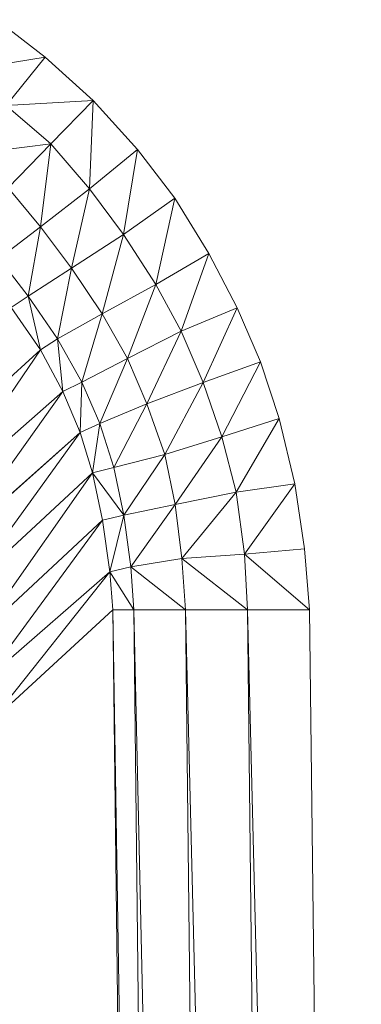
# Model space of a CAD drawing. Header units: metres. Extents: x 391.1 to 427.5, y 12.7 to 28.4.
# Tile 34 of 240: x 409.0362 to 409.0584, y 14.8494 to 14.9135. Entities that reach past the tile are written whole.
import ezdxf

# ---------------------------------------------------------------- set-up
doc = ezdxf.new("R2010")
doc.units = ezdxf.units.M
doc.layers.add('02_MOBILIARIO', color=7, linetype='Continuous', lineweight=18)

# ---------------------------------------------------------------- blocks, each defined once
blk = doc.blocks.new('Family - Plats de dutxa PS-1-153583-01_ENLLUMENAT_PS1')
at = {"layer": '02_MOBILIARIO', "color": 253, "true_color": 0xaaaaaa}
for p, q in [((0.734405, 0.730688), (0.731232, 0.733117)), ((0.731232, 0.733117), (0.734405, 0.730688)), ((0.734405, 0.730688), (0.728874, 0.729771)), ((0.728874, 0.729771), (0.734405, 0.730688)), ((0.731851, 0.72754), (0.734405, 0.730688)), ((0.734405, 0.730688), (0.731851, 0.72754)), ((0.737533, 0.727847), (0.734405, 0.730688)), ((0.734405, 0.730688), (0.737533, 0.727847)), ((0.737533, 0.727847), (0.731851, 0.72754)), ((0.731851, 0.72754), (0.737533, 0.727847)), ((0.731851, 0.72754), (0.734772, 0.725036)), ((0.734772, 0.725036), (0.731851, 0.72754)), ((0.734772, 0.725036), (0.737533, 0.727847)), ((0.737533, 0.727847), (0.734772, 0.725036)), ((0.737277, 0.722115), (0.737533, 0.727847)), ((0.737533, 0.727847), (0.737277, 0.722115)), ((0.740424, 0.724669), (0.737533, 0.727847)), ((0.737533, 0.727847), (0.740424, 0.724669)), ((0.734772, 0.725036), (0.729379, 0.724362)), ((0.729379, 0.724362), (0.734772, 0.725036)), ((0.734772, 0.725036), (0.731985, 0.722169)), ((0.731985, 0.722169), (0.734772, 0.725036)), ((0.734098, 0.719643), (0.734772, 0.725036)), ((0.734772, 0.725036), (0.734098, 0.719643)), ((0.737277, 0.722115), (0.734772, 0.725036)), ((0.734772, 0.725036), (0.737277, 0.722115)), ((0.740424, 0.724669), (0.737277, 0.722115)), ((0.737277, 0.722115), (0.740424, 0.724669)), ((0.739508, 0.719138), (0.740424, 0.724669)), ((0.740424, 0.724669), (0.739508, 0.719138)), ((0.742853, 0.721496), (0.740424, 0.724669)), ((0.740424, 0.724669), (0.742853, 0.721496)), ((0.734098, 0.719643), (0.731985, 0.722169)), ((0.731985, 0.722169), (0.734098, 0.719643)), ((0.737277, 0.722115), (0.734098, 0.719643)), ((0.734098, 0.719643), (0.737277, 0.722115)), ((0.736121, 0.716946), (0.737277, 0.722115)), ((0.737277, 0.722115), (0.736121, 0.716946)), ((0.737277, 0.722115), (0.739508, 0.719138)), ((0.739508, 0.719138), (0.737277, 0.722115)), ((0.739508, 0.719138), (0.742853, 0.721496)), ((0.742853, 0.721496), (0.739508, 0.719138)), ((0.741614, 0.715871), (0.742853, 0.721496)), ((0.742853, 0.721496), (0.741614, 0.715871)), ((0.745071, 0.717896), (0.742853, 0.721496)), ((0.742853, 0.721496), (0.745071, 0.717896)), ((0.731375, 0.717569), (0.734098, 0.719643)), ((0.734098, 0.719643), (0.731375, 0.717569)), ((0.733289, 0.715131), (0.734098, 0.719643)), ((0.734098, 0.719643), (0.733289, 0.715131)), ((0.734098, 0.719643), (0.736121, 0.716946)), ((0.736121, 0.716946), (0.734098, 0.719643)), ((0.739508, 0.719138), (0.736121, 0.716946)), ((0.736121, 0.716946), (0.739508, 0.719138)), ((0.738111, 0.713964), (0.739508, 0.719138)), ((0.739508, 0.719138), (0.738111, 0.713964)), ((0.739508, 0.719138), (0.741614, 0.715871)), ((0.741614, 0.715871), (0.739508, 0.719138)), ((0.745071, 0.717896), (0.741614, 0.715871)), ((0.741614, 0.715871), (0.745071, 0.717896)), ((0.743267, 0.712842), (0.745071, 0.717896)), ((0.745071, 0.717896), (0.743267, 0.712842)), ((0.746908, 0.714362), (0.745071, 0.717896)), ((0.745071, 0.717896), (0.746908, 0.714362)), ((0.733289, 0.715131), (0.731375, 0.717569)), ((0.731375, 0.717569), (0.733289, 0.715131)), ((0.736121, 0.716946), (0.733289, 0.715131)), ((0.733289, 0.715131), (0.736121, 0.716946)), ((0.735212, 0.712339), (0.736121, 0.716946)), ((0.736121, 0.716946), (0.735212, 0.712339)), ((0.736121, 0.716946), (0.738111, 0.713964)), ((0.738111, 0.713964), (0.736121, 0.716946)), ((0.741614, 0.715871), (0.738111, 0.713964)), ((0.738111, 0.713964), (0.741614, 0.715871)), ((0.739755, 0.711074), (0.741614, 0.715871)), ((0.741614, 0.715871), (0.739755, 0.711074)), ((0.743267, 0.712842), (0.741614, 0.715871)), ((0.741614, 0.715871), (0.743267, 0.712842)), ((0.732187, 0.714376), (0.733289, 0.715131)), ((0.733289, 0.715131), (0.732187, 0.714376)), ((0.734091, 0.711623), (0.733289, 0.715131)), ((0.733289, 0.715131), (0.735212, 0.712339)), ((0.733289, 0.715131), (0.734091, 0.711623)), ((0.735212, 0.712339), (0.733289, 0.715131)), ((0.732187, 0.714376), (0.734091, 0.711623)), ((0.734091, 0.711623), (0.732187, 0.714376)), ((0.738111, 0.713964), (0.735212, 0.712339)), ((0.735212, 0.712339), (0.738111, 0.713964)), ((0.736795, 0.70953), (0.738111, 0.713964)), ((0.738111, 0.713964), (0.736795, 0.70953)), ((0.738111, 0.713964), (0.739755, 0.711074)), ((0.739755, 0.711074), (0.738111, 0.713964)), ((0.743267, 0.712842), (0.746908, 0.714362)), ((0.746908, 0.714362), (0.743267, 0.712842)), ((0.744694, 0.709511), (0.746908, 0.714362)), ((0.746908, 0.714362), (0.744694, 0.709511)), ((0.74842, 0.710849), (0.746908, 0.714362)), ((0.746908, 0.714362), (0.74842, 0.710849)), ((0.739755, 0.711074), (0.743267, 0.712842)), ((0.743267, 0.712842), (0.739755, 0.711074)), ((0.741026, 0.708117), (0.743267, 0.712842)), ((0.743267, 0.712842), (0.741026, 0.708117)), ((0.743267, 0.712842), (0.744694, 0.709511)), ((0.744694, 0.709511), (0.743267, 0.712842)), ((0.735212, 0.712339), (0.734091, 0.711623)), ((0.734091, 0.711623), (0.735212, 0.712339)), ((0.73554, 0.708914), (0.735212, 0.712339)), ((0.735212, 0.712339), (0.736795, 0.70953)), ((0.735212, 0.712339), (0.73554, 0.708914)), ((0.736795, 0.70953), (0.735212, 0.712339)), ((0.734091, 0.711623), (0.725874, 0.704179)), ((0.725874, 0.704179), (0.734091, 0.711623)), ((0.727263, 0.701625), (0.734091, 0.711623)), ((0.734091, 0.711623), (0.727263, 0.701625)), ((0.734091, 0.711623), (0.73554, 0.708914)), ((0.73554, 0.708914), (0.734091, 0.711623)), ((0.739755, 0.711074), (0.736795, 0.70953)), ((0.736795, 0.70953), (0.739755, 0.711074)), ((0.73796, 0.706826), (0.739755, 0.711074)), ((0.739755, 0.711074), (0.73796, 0.706826)), ((0.739755, 0.711074), (0.741026, 0.708117)), ((0.741026, 0.708117), (0.739755, 0.711074)), ((0.74842, 0.710849), (0.744694, 0.709511)), ((0.744694, 0.709511), (0.74842, 0.710849)), ((0.745916, 0.705976), (0.74842, 0.710849)), ((0.74842, 0.710849), (0.745916, 0.705976)), ((0.749651, 0.707155), (0.74842, 0.710849)), ((0.74842, 0.710849), (0.749651, 0.707155)), ((0.736795, 0.70953), (0.73554, 0.708914)), ((0.73554, 0.708914), (0.736795, 0.70953)), ((0.736669, 0.706248), (0.736795, 0.70953)), ((0.736795, 0.70953), (0.736669, 0.706248)), ((0.73796, 0.706826), (0.736795, 0.70953)), ((0.736795, 0.70953), (0.73796, 0.706826)), ((0.744694, 0.709511), (0.741026, 0.708117)), ((0.741026, 0.708117), (0.744694, 0.709511)), ((0.742188, 0.704811), (0.744694, 0.709511)), ((0.744694, 0.709511), (0.742188, 0.704811)), ((0.745916, 0.705976), (0.744694, 0.709511)), ((0.744694, 0.709511), (0.745916, 0.705976)), ((0.73554, 0.708914), (0.727263, 0.701625)), ((0.727263, 0.701625), (0.73554, 0.708914)), ((0.728426, 0.69892), (0.73554, 0.708914)), ((0.73554, 0.708914), (0.728426, 0.69892)), ((0.73554, 0.708914), (0.736669, 0.706248)), ((0.736669, 0.706248), (0.73554, 0.708914)), ((0.741026, 0.708117), (0.73796, 0.706826)), ((0.73796, 0.706826), (0.741026, 0.708117)), ((0.738876, 0.70397), (0.741026, 0.708117)), ((0.741026, 0.708117), (0.738876, 0.70397)), ((0.741026, 0.708117), (0.742188, 0.704811)), ((0.742188, 0.704811), (0.741026, 0.708117)), ((0.749651, 0.707155), (0.745916, 0.705976)), ((0.745916, 0.705976), (0.749651, 0.707155)), ((0.746848, 0.702366), (0.749651, 0.707155)), ((0.749651, 0.707155), (0.746848, 0.702366)), ((0.750676, 0.702914), (0.749651, 0.707155)), ((0.749651, 0.707155), (0.750676, 0.702914)), ((0.736669, 0.706248), (0.728426, 0.69892)), ((0.728426, 0.69892), (0.736669, 0.706248)), ((0.729289, 0.696028), (0.736669, 0.706248)), ((0.736669, 0.706248), (0.729289, 0.696028)), ((0.73796, 0.706826), (0.736669, 0.706248)), ((0.736669, 0.706248), (0.73796, 0.706826)), ((0.736669, 0.706248), (0.737484, 0.70363)), ((0.737484, 0.70363), (0.736669, 0.706248)), ((0.737484, 0.70363), (0.73796, 0.706826)), ((0.73796, 0.706826), (0.737484, 0.70363)), ((0.738876, 0.70397), (0.73796, 0.706826)), ((0.73796, 0.706826), (0.738876, 0.70397)), ((0.742188, 0.704811), (0.745916, 0.705976)), ((0.745916, 0.705976), (0.742188, 0.704811)), ((0.74286, 0.701557), (0.745916, 0.705976)), ((0.745916, 0.705976), (0.74286, 0.701557)), ((0.746848, 0.702366), (0.745916, 0.705976)), ((0.745916, 0.705976), (0.746848, 0.702366)), ((0.742188, 0.704811), (0.738876, 0.70397)), ((0.738876, 0.70397), (0.742188, 0.704811)), ((0.739522, 0.700877), (0.742188, 0.704811)), ((0.742188, 0.704811), (0.739522, 0.700877)), ((0.742188, 0.704811), (0.74286, 0.701557)), ((0.74286, 0.701557), (0.742188, 0.704811)), ((0.738876, 0.70397), (0.737484, 0.70363)), ((0.737484, 0.70363), (0.738876, 0.70397)), ((0.739522, 0.700877), (0.738876, 0.70397)), ((0.739522, 0.700877), (0.738876, 0.70397)), ((0.737484, 0.70363), (0.729289, 0.696028)), ((0.729289, 0.696028), (0.737484, 0.70363)), ((0.73004, 0.693022), (0.737484, 0.70363)), ((0.737484, 0.70363), (0.73004, 0.693022)), ((0.737484, 0.70363), (0.738129, 0.700537)), ((0.737484, 0.70363), (0.739522, 0.700877)), ((0.737484, 0.70363), (0.738129, 0.700537)), ((0.739522, 0.700877), (0.737484, 0.70363)), ((0.750676, 0.702914), (0.746848, 0.702366)), ((0.746848, 0.702366), (0.750676, 0.702914)), ((0.747395, 0.69833), (0.750676, 0.702914)), ((0.750676, 0.702914), (0.747395, 0.69833)), ((0.751291, 0.698672), (0.750676, 0.702914)), ((0.750676, 0.702914), (0.751291, 0.698672)), ((0.746848, 0.702366), (0.74286, 0.701557)), ((0.74286, 0.701557), (0.746848, 0.702366)), ((0.743295, 0.698056), (0.746848, 0.702366)), ((0.746848, 0.702366), (0.743295, 0.698056)), ((0.747395, 0.69833), (0.746848, 0.702366)), ((0.746848, 0.702366), (0.747395, 0.69833)), ((0.74286, 0.701557), (0.739522, 0.700877)), ((0.739522, 0.700877), (0.74286, 0.701557)), ((0.739973, 0.697511), (0.74286, 0.701557)), ((0.74286, 0.701557), (0.739973, 0.697511)), ((0.74286, 0.701557), (0.743295, 0.698056)), ((0.743295, 0.698056), (0.74286, 0.701557)), ((0.738129, 0.700537), (0.73004, 0.693022)), ((0.73004, 0.693022), (0.738129, 0.700537)), ((0.73049, 0.69013), (0.738129, 0.700537)), ((0.738129, 0.700537), (0.73049, 0.69013)), ((0.739522, 0.700877), (0.738129, 0.700537)), ((0.738129, 0.700537), (0.739522, 0.700877)), ((0.738129, 0.700537), (0.738615, 0.697171)), ((0.738615, 0.697171), (0.738129, 0.700537)), ((0.738615, 0.697171), (0.739522, 0.700877)), ((0.739522, 0.700877), (0.738615, 0.697171)), ((0.739973, 0.697511), (0.739522, 0.700877)), ((0.739522, 0.700877), (0.739973, 0.697511)), ((0.751291, 0.698672), (0.747395, 0.69833)), ((0.751291, 0.698672), (0.747395, 0.69833)), ((0.751626, 0.694699), (0.751291, 0.698672)), ((0.751291, 0.698672), (0.751626, 0.694699)), ((0.743295, 0.698056), (0.739973, 0.697511)), ((0.743295, 0.698056), (0.739973, 0.697511)), ((0.747395, 0.69833), (0.743295, 0.698056)), ((0.747395, 0.69833), (0.743295, 0.698056)), ((0.743295, 0.698056), (0.743536, 0.694699)), ((0.743536, 0.694699), (0.743295, 0.698056)), ((0.743295, 0.698056), (0.747581, 0.694699)), ((0.747581, 0.694699), (0.743295, 0.698056)), ((0.747581, 0.694699), (0.747395, 0.69833)), ((0.747395, 0.69833), (0.751626, 0.694699)), ((0.751626, 0.694699), (0.747395, 0.69833)), ((0.747395, 0.69833), (0.747581, 0.694699)), ((0.739973, 0.697511), (0.738615, 0.697171)), ((0.739973, 0.697511), (0.738615, 0.697171)), ((0.740166, 0.694699), (0.739973, 0.697511)), ((0.739973, 0.697511), (0.743536, 0.694699)), ((0.743536, 0.694699), (0.739973, 0.697511)), ((0.739973, 0.697511), (0.740166, 0.694699)), ((0.738615, 0.697171), (0.73049, 0.69013)), ((0.73049, 0.69013), (0.738615, 0.697171)), ((0.730727, 0.687283), (0.738615, 0.697171)), ((0.738615, 0.697171), (0.730727, 0.687283)), ((0.738615, 0.697171), (0.738817, 0.694699)), ((0.738817, 0.694699), (0.738615, 0.697171)), ((0.738615, 0.697171), (0.740166, 0.694699)), ((0.740166, 0.694699), (0.738615, 0.697171)), ((0.738817, 0.694699), (0.730727, 0.687283)), ((0.738817, 0.694699), (0.730727, 0.687283)), ((0.738817, 0.694699), (0.742188, 0.400261)), ((0.738817, 0.694699), (0.743536, 0.400261)), ((0.738817, 0.694699), (0.742188, 0.400261)), ((0.743536, 0.400261), (0.738817, 0.694699)), ((0.738817, 0.694699), (0.740166, 0.694699)), ((0.738817, 0.694699), (0.740166, 0.694699)), ((0.743536, 0.400261), (0.740166, 0.694699)), ((0.743536, 0.400261), (0.740166, 0.694699)), ((0.740166, 0.694699), (0.746907, 0.400261)), ((0.743536, 0.694699), (0.740166, 0.694699)), ((0.746907, 0.400261), (0.740166, 0.694699)), ((0.740166, 0.694699), (0.743536, 0.694699)), ((0.743536, 0.694699), (0.746907, 0.400261)), ((0.743536, 0.694699), (0.750952, 0.400261)), ((0.743536, 0.694699), (0.746907, 0.400261)), ((0.750952, 0.400261), (0.743536, 0.694699)), ((0.743536, 0.694699), (0.747581, 0.694699)), ((0.743536, 0.694699), (0.747581, 0.694699)), ((0.750952, 0.400261), (0.747581, 0.694699)), ((0.750952, 0.400261), (0.747581, 0.694699)), ((0.747581, 0.694699), (0.754997, 0.400261)), ((0.751626, 0.694699), (0.747581, 0.694699)), ((0.754997, 0.400261), (0.747581, 0.694699)), ((0.747581, 0.694699), (0.751626, 0.694699)), ((0.754997, 0.400261), (0.751626, 0.694699)), ((0.751626, 0.694699), (0.754997, 0.400261))]:
    blk.add_line(p, q, dxfattribs=at)
blk = doc.blocks.new('LONDR55-XX_ZZ-ARQ-CAA-M3D-Londres55_ifc-1-01_ENLLUMENAT_PS1')
at = {"layer": '02_MOBILIARIO', "color": 253, "lineweight": 18, "true_color": 0xaaaaaa}
blk.add_blockref('Family - Plats de dutxa PS-1-153583-01_ENLLUMENAT_PS1', (408.303442, 14.180351), dxfattribs=at)

msp = doc.modelspace()

# ---------------------------------------------------------------- block references
at = {"lineweight": 5}
msp.add_blockref('LONDR55-XX_ZZ-ARQ-CAA-M3D-Londres55_ifc-1-01_ENLLUMENAT_PS1', (0, 0), dxfattribs=at)

doc.saveas('drawing.dxf')
